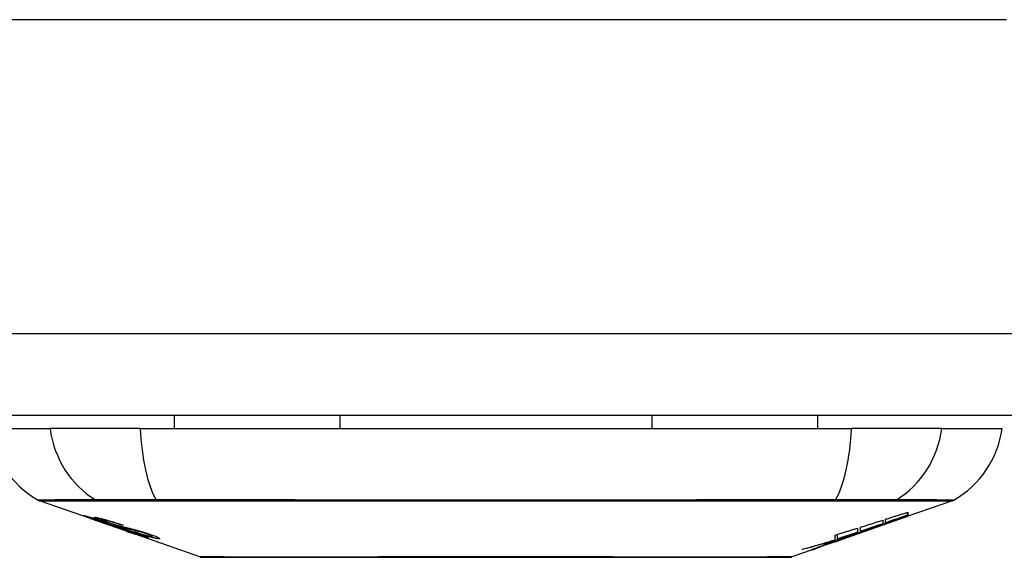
# Model space of a CAD drawing. Header units: inches. Extents: x 17 to 386, y 34 to 183.
# Tile 4 of 139: x 20.572 to 21.759, y 34.015 to 34.663. Entities that reach past the tile are written whole.
import ezdxf

# ---------------------------------------------------------------- set-up
doc = ezdxf.new("R2010")
doc.units = ezdxf.units.IN
doc.header["$MEASUREMENT"] = 0
doc.layers.add('Visible Edges(ANSI)', color=7, linetype='Continuous', lineweight=25)
doc.layers.add('Visible Tangent Edges(ANSI)', color=7, linetype='Continuous', lineweight=25)

msp = doc.modelspace()

# ---------------------------------------------------------------- linework, layer by layer
at = {"layer": 'Visible Edges(ANSI)'}
for p, q in [((88.6, 34.1858), (16.995, 34.1858)), ((20.7582, 34.1858), (20.7582, 34.17)), ((20.9579, 34.1858), (20.9579, 34.17)), ((21.3341, 34.1858), (21.3341, 34.17)), ((21.5338, 34.1858), (21.5338, 34.17)), ((20.5358, 34.17), (20.6085, 34.17)), ((20.7173, 34.17), (20.6085, 34.17)), ((20.7173, 34.17), (21.5747, 34.17)), ((21.6835, 34.17), (21.5747, 34.17)), ((21.6835, 34.17), (21.7563, 34.17)), ((20.6575, 34.0615), (20.5957, 34.0831)), ((21.6964, 34.0831), (21.6425, 34.0643)), ((21.6425, 34.0644), (21.6415, 34.064)), ((21.6415, 34.0639), (21.6415, 34.0641)), ((21.642, 34.0655), (21.642, 34.0692)), ((21.6425, 34.0693), (21.6425, 34.0649)), ((21.6425, 34.0645), (21.6425, 34.0643)), ((20.6575, 34.0615), (20.6653, 34.0588)), ((20.6579, 34.0621), (20.6579, 34.0629)), ((20.6653, 34.0588), (20.6657, 34.0586)), ((20.7008, 34.0463), (20.6657, 34.0586)), ((20.6711, 34.06), (20.6711, 34.0614)), ((20.6785, 34.0558), (20.6785, 34.0562)), ((20.6951, 34.0536), (20.6951, 34.0542)), ((21.5751, 34.0407), (21.6415, 34.0639)), ((21.6123, 34.0596), (21.6123, 34.0554)), ((21.6158, 34.0565), (21.6158, 34.0607)), ((21.6208, 34.0571), (21.6208, 34.0578)), ((20.7012, 34.0462), (20.711, 34.0428)), ((20.7892, 34.0154), (20.711, 34.0428)), ((20.7183, 34.0415), (20.7183, 34.0423)), ((20.7319, 34.0403), (20.7319, 34.0416)), ((21.5751, 34.0407), (21.5338, 34.0262)), ((21.555, 34.0361), (21.555, 34.0418)), ((21.5578, 34.0369), (21.5578, 34.0427)), ((21.5823, 34.0447), (21.5739, 34.0417)), ((21.5739, 34.0417), (21.5739, 34.042)), ((21.5765, 34.0413), (21.5765, 34.0417)), ((21.5786, 34.0425), (21.5786, 34.0432)), ((21.5818, 34.05), (21.5818, 34.045)), ((21.5855, 34.0463), (21.5855, 34.0512)), ((21.6006, 34.0499), (21.6006, 34.0504)), ((21.547, 34.0313), (21.547, 34.0316)), ((21.547, 34.0309), (21.547, 34.0313)), ((21.5538, 34.0349), (21.5538, 34.0357)), ((21.5545, 34.0339), (21.5545, 34.0341)), ((21.5545, 34.0339), (21.5545, 34.0336)), ((21.5665, 34.0378), (21.5665, 34.0381)), ((21.5735, 34.0402), (21.5735, 34.0403)), ((21.5273, 34.0239), (21.5028, 34.0154)), ((21.5273, 34.0239), (21.5273, 34.024)), ((21.537, 34.0274), (21.5295, 34.0248)), ((21.5295, 34.0248), (21.5295, 34.0253)), ((21.5351, 34.0268), (21.5351, 34.0274))]:
    msp.add_line(p, q, dxfattribs=at)
at = {"layer": 'Visible Edges(ANSI)', "flags": 128}
for points in [[(20.6678, 34.0582), (20.6666, 34.0586), (20.6655, 34.059), (20.6643, 34.0594), (20.6632, 34.0598), (20.6621, 34.0602), (20.661, 34.0606), (20.66, 34.0609), (20.659, 34.0613), (20.658, 34.0617), (20.657, 34.062), (20.656, 34.0624), (20.655, 34.0627), (20.6541, 34.0631), (20.6532, 34.0634), (20.6524, 34.0637), (20.6516, 34.064), (20.651, 34.0643), (20.6505, 34.0645), (20.65, 34.0647), (20.6495, 34.0649), (20.6492, 34.0651), (20.649, 34.0652), (20.6491, 34.0652), (20.6494, 34.0652)], [(20.6494, 34.0652), (20.6502, 34.065), (20.6512, 34.0648), (20.6524, 34.0645), (20.6536, 34.0642), (20.6547, 34.0638), (20.6558, 34.0635), (20.657, 34.0632), (20.6583, 34.0628), (20.6596, 34.0624), (20.6611, 34.0619), (20.6626, 34.0614), (20.6641, 34.0609), (20.6655, 34.0605), (20.6669, 34.06), (20.6682, 34.0596), (20.6694, 34.0592), (20.6706, 34.0588), (20.6717, 34.0585), (20.6729, 34.0581), (20.6741, 34.0577), (20.6753, 34.0572), (20.6766, 34.0568), (20.6778, 34.0564), (20.679, 34.056)], [(21.5973, 34.0492), (21.599, 34.0498), (21.6008, 34.0505), (21.6025, 34.0511), (21.6043, 34.0518), (21.606, 34.0524), (21.6078, 34.0531), (21.6096, 34.0537), (21.6114, 34.0544), (21.6133, 34.055), (21.6151, 34.0557), (21.6169, 34.0564), (21.6188, 34.057), (21.6206, 34.0577), (21.6225, 34.0584), (21.6244, 34.0591), (21.6263, 34.0598), (21.6282, 34.0605), (21.6302, 34.0612), (21.6321, 34.0619), (21.6341, 34.0626), (21.636, 34.0633), (21.638, 34.064), (21.64, 34.0648), (21.642, 34.0655)], [(21.6158, 34.0607), (21.6169, 34.0611), (21.618, 34.0614), (21.6191, 34.0618), (21.6202, 34.0622), (21.6213, 34.0625), (21.6225, 34.0629), (21.6236, 34.0632), (21.6247, 34.0636), (21.6258, 34.0639), (21.6269, 34.0643), (21.628, 34.0646), (21.6292, 34.065), (21.6303, 34.0654), (21.6314, 34.0657), (21.6325, 34.0661), (21.6336, 34.0664), (21.6347, 34.0668), (21.6358, 34.0672), (21.637, 34.0675), (21.6381, 34.0679), (21.6392, 34.0682), (21.6403, 34.0686), (21.6414, 34.069), (21.6425, 34.0693)], [(21.642, 34.0655), (21.6409, 34.0651), (21.6398, 34.0648), (21.6387, 34.0644), (21.6376, 34.064), (21.6366, 34.0636), (21.6355, 34.0633), (21.6344, 34.0629), (21.6333, 34.0625), (21.6322, 34.0621), (21.6311, 34.0618), (21.63, 34.0614), (21.6289, 34.061), (21.6278, 34.0606), (21.6267, 34.0603), (21.6256, 34.0599), (21.6245, 34.0595), (21.6234, 34.0592), (21.6223, 34.0588), (21.6212, 34.0584), (21.6201, 34.058), (21.6191, 34.0577), (21.618, 34.0573), (21.6169, 34.0569), (21.6158, 34.0565)], [(21.6425, 34.0649), (21.6417, 34.0646), (21.6408, 34.0643), (21.6399, 34.064), (21.639, 34.0636), (21.6382, 34.0633), (21.6373, 34.063), (21.6364, 34.0627), (21.6355, 34.0624), (21.6346, 34.062), (21.6337, 34.0617), (21.6328, 34.0614), (21.6318, 34.061), (21.6309, 34.0607), (21.63, 34.0604), (21.6291, 34.0601), (21.6282, 34.0597), (21.6272, 34.0594), (21.6263, 34.0591), (21.6254, 34.0587), (21.6245, 34.0584), (21.6235, 34.0581), (21.6226, 34.0577), (21.6217, 34.0574), (21.6208, 34.0571)], [(21.6208, 34.0571), (21.6217, 34.0574), (21.6226, 34.0577), (21.6235, 34.058), (21.6244, 34.0583), (21.6253, 34.0586), (21.6262, 34.0589), (21.6271, 34.0592), (21.628, 34.0595), (21.6289, 34.0598), (21.6298, 34.0601), (21.6307, 34.0604), (21.6317, 34.0608), (21.6326, 34.0611), (21.6335, 34.0614), (21.6344, 34.0617), (21.6353, 34.062), (21.6362, 34.0623), (21.6371, 34.0626), (21.638, 34.0629), (21.6389, 34.0632), (21.6398, 34.0635), (21.6407, 34.0638), (21.6416, 34.0642), (21.6425, 34.0645)], [(20.6582, 34.0621), (20.6581, 34.0622), (20.658, 34.0622), (20.6579, 34.0621), (20.6579, 34.0621), (20.6579, 34.0621), (20.658, 34.062), (20.6582, 34.0619), (20.6584, 34.0618), (20.6587, 34.0617), (20.6591, 34.0615), (20.6595, 34.0614), (20.6601, 34.0612), (20.6607, 34.0609), (20.6614, 34.0607), (20.6621, 34.0604), (20.6629, 34.0601), (20.6636, 34.0599), (20.6642, 34.0596), (20.6648, 34.0594), (20.6655, 34.0592), (20.6662, 34.0589), (20.6669, 34.0587), (20.6676, 34.0584), (20.6683, 34.0582)], [(20.6785, 34.0558), (20.6772, 34.0562), (20.6759, 34.0567), (20.6746, 34.0571), (20.6733, 34.0576), (20.6721, 34.058), (20.6708, 34.0584), (20.6696, 34.0588), (20.6684, 34.0592), (20.6673, 34.0595), (20.6663, 34.0599), (20.6652, 34.0602), (20.6642, 34.0605), (20.6634, 34.0607), (20.6626, 34.061), (20.6619, 34.0612), (20.6612, 34.0614), (20.6607, 34.0615), (20.6602, 34.0617), (20.6597, 34.0618), (20.6593, 34.0619), (20.659, 34.062), (20.6587, 34.062), (20.6584, 34.0621), (20.6582, 34.0621)], [(20.6776, 34.0568), (20.6749, 34.0577), (20.6723, 34.0587), (20.6701, 34.0595), (20.6684, 34.0601), (20.6672, 34.0606), (20.6662, 34.061), (20.6653, 34.0614), (20.6645, 34.0617), (20.6638, 34.062), (20.6633, 34.0622), (20.6629, 34.0624), (20.6626, 34.0626), (20.6624, 34.0627), (20.6623, 34.0628), (20.6622, 34.0629), (20.6622, 34.063), (20.6622, 34.063), (20.6623, 34.0631), (20.6624, 34.0631), (20.6626, 34.0631), (20.6628, 34.0631), (20.6631, 34.0631), (20.6634, 34.063), (20.6637, 34.063)], [(20.6637, 34.063), (20.6645, 34.0628), (20.6655, 34.0627), (20.6666, 34.0624), (20.6678, 34.0622), (20.6691, 34.0619), (20.6705, 34.0615), (20.6718, 34.0612), (20.6733, 34.0608), (20.6748, 34.0604), (20.6765, 34.0599), (20.6783, 34.0594), (20.6801, 34.0589), (20.6818, 34.0584), (20.6834, 34.0579), (20.685, 34.0575), (20.6864, 34.057), (20.6877, 34.0566), (20.689, 34.0562), (20.6904, 34.0558), (20.6917, 34.0553), (20.693, 34.0549), (20.6943, 34.0545), (20.6956, 34.0541), (20.6969, 34.0536)], [(20.6877, 34.0515), (20.6869, 34.0517), (20.6861, 34.052), (20.6853, 34.0522), (20.6844, 34.0525), (20.6835, 34.0528), (20.6825, 34.0531), (20.6815, 34.0535), (20.6805, 34.0538), (20.6795, 34.0541), (20.6785, 34.0545), (20.6776, 34.0548), (20.6768, 34.0551), (20.676, 34.0553), (20.6752, 34.0556), (20.6745, 34.0559), (20.6737, 34.0561), (20.673, 34.0564), (20.6723, 34.0566), (20.6715, 34.0569), (20.6708, 34.0571), (20.67, 34.0574), (20.6693, 34.0577), (20.6685, 34.0579), (20.6678, 34.0582)], [(20.6683, 34.0582), (20.669, 34.0579), (20.6697, 34.0577), (20.6704, 34.0575), (20.6711, 34.0572), (20.6718, 34.057), (20.6724, 34.0567), (20.6731, 34.0565), (20.6737, 34.0563), (20.6743, 34.0561), (20.6749, 34.0559), (20.6754, 34.0558), (20.6758, 34.0556), (20.6762, 34.0555), (20.6766, 34.0553), (20.677, 34.0552), (20.6774, 34.0551), (20.6778, 34.055), (20.6781, 34.0549), (20.6785, 34.0548), (20.6788, 34.0547), (20.6791, 34.0546), (20.6794, 34.0545), (20.6797, 34.0544), (20.68, 34.0543)], [(20.6723, 34.06), (20.6719, 34.0601), (20.6715, 34.0601), (20.6713, 34.0601), (20.6711, 34.0601), (20.6711, 34.06), (20.6712, 34.0599), (20.6714, 34.0598), (20.6715, 34.0597), (20.6718, 34.0595), (20.6721, 34.0594), (20.6725, 34.0592), (20.673, 34.059), (20.6736, 34.0588), (20.6741, 34.0585), (20.6747, 34.0583), (20.6752, 34.0581), (20.6757, 34.0579), (20.6762, 34.0577), (20.6767, 34.0576), (20.6772, 34.0574), (20.6778, 34.0572), (20.6783, 34.057), (20.6789, 34.0568), (20.6795, 34.0566)], [(20.6951, 34.0536), (20.6944, 34.0538), (20.6937, 34.0541), (20.6929, 34.0543), (20.6922, 34.0546), (20.6915, 34.0548), (20.6907, 34.055), (20.69, 34.0553), (20.6893, 34.0555), (20.6885, 34.0557), (20.6878, 34.056), (20.6871, 34.0562), (20.6864, 34.0564), (20.6856, 34.0566), (20.6849, 34.0568), (20.6839, 34.0571), (20.6828, 34.0575), (20.6815, 34.0578), (20.6802, 34.0582), (20.6787, 34.0586), (20.6772, 34.059), (20.6757, 34.0594), (20.6743, 34.0597), (20.6732, 34.0599), (20.6723, 34.06)], [(20.6987, 34.0501), (20.6979, 34.0503), (20.6969, 34.0506), (20.696, 34.0508), (20.695, 34.0511), (20.6939, 34.0514), (20.6929, 34.0518), (20.6917, 34.0521), (20.6906, 34.0525), (20.6896, 34.0528), (20.6885, 34.0531), (20.6876, 34.0534), (20.6867, 34.0537), (20.6859, 34.054), (20.6851, 34.0542), (20.6843, 34.0545), (20.6836, 34.0547), (20.6828, 34.055), (20.6821, 34.0552), (20.6813, 34.0555), (20.6806, 34.0558), (20.6799, 34.056), (20.6791, 34.0563), (20.6784, 34.0565), (20.6776, 34.0568)], [(20.679, 34.056), (20.679, 34.056), (20.6789, 34.056), (20.6789, 34.056), (20.6789, 34.056), (20.6789, 34.056), (20.6789, 34.056), (20.6788, 34.0559), (20.6788, 34.0559), (20.6788, 34.0559), (20.6788, 34.0559), (20.6788, 34.0559), (20.6787, 34.0559), (20.6787, 34.0559), (20.6787, 34.0559), (20.6787, 34.0559), (20.6786, 34.0559), (20.6786, 34.0559), (20.6786, 34.0559), (20.6786, 34.0559), (20.6786, 34.0558), (20.6785, 34.0558), (20.6785, 34.0558), (20.6785, 34.0558), (20.6785, 34.0558)], [(20.6795, 34.0566), (20.6802, 34.0563), (20.6809, 34.0561), (20.6816, 34.0558), (20.6824, 34.0556), (20.6831, 34.0554), (20.6838, 34.0551), (20.6846, 34.0549), (20.6852, 34.0547), (20.6858, 34.0545), (20.6864, 34.0543), (20.6869, 34.0541), (20.6874, 34.054), (20.6878, 34.0539), (20.6883, 34.0537), (20.6887, 34.0536), (20.6891, 34.0535), (20.6895, 34.0534), (20.6899, 34.0533), (20.6903, 34.0532), (20.6907, 34.0531), (20.691, 34.053), (20.6914, 34.0529), (20.6917, 34.0528), (20.692, 34.0527)], [(20.68, 34.0543), (20.6803, 34.0542), (20.6807, 34.0541), (20.6811, 34.054), (20.6815, 34.0538), (20.682, 34.0537), (20.6824, 34.0536), (20.6829, 34.0534), (20.6834, 34.0533), (20.6839, 34.0532), (20.6844, 34.053), (20.6849, 34.0529), (20.6855, 34.0528), (20.686, 34.0526), (20.6865, 34.0525), (20.6871, 34.0523), (20.6876, 34.0522), (20.6881, 34.052), (20.6886, 34.0519), (20.6892, 34.0518), (20.6898, 34.0516), (20.6904, 34.0514), (20.691, 34.0513), (20.6916, 34.0511), (20.6922, 34.0509)], [(20.692, 34.0527), (20.6925, 34.0526), (20.693, 34.0524), (20.6935, 34.0523), (20.6941, 34.0522), (20.6946, 34.0521), (20.6952, 34.0519), (20.6959, 34.0518), (20.6965, 34.0516), (20.6972, 34.0515), (20.6979, 34.0513), (20.6986, 34.0511), (20.6993, 34.051), (20.7, 34.0508), (20.7007, 34.0507), (20.7014, 34.0505), (20.7021, 34.0504), (20.7028, 34.0502), (20.7035, 34.05), (20.7042, 34.0499), (20.7049, 34.0497), (20.7056, 34.0495), (20.7064, 34.0494), (20.7071, 34.0492), (20.7078, 34.049)], [(20.6969, 34.0536), (20.6968, 34.0536), (20.6968, 34.0536), (20.6967, 34.0536), (20.6966, 34.0536), (20.6965, 34.0536), (20.6965, 34.0536), (20.6964, 34.0536), (20.6963, 34.0536), (20.6962, 34.0536), (20.6962, 34.0536), (20.6961, 34.0536), (20.696, 34.0536), (20.6959, 34.0536), (20.6959, 34.0536), (20.6958, 34.0536), (20.6957, 34.0536), (20.6956, 34.0536), (20.6956, 34.0536), (20.6955, 34.0536), (20.6954, 34.0536), (20.6953, 34.0536), (20.6953, 34.0536), (20.6952, 34.0536), (20.6951, 34.0536)], [(21.5855, 34.0512), (21.5866, 34.0515), (21.5878, 34.0519), (21.5889, 34.0522), (21.59, 34.0526), (21.5911, 34.0529), (21.5922, 34.0533), (21.5933, 34.0536), (21.5944, 34.054), (21.5956, 34.0543), (21.5967, 34.0547), (21.5978, 34.055), (21.5989, 34.0554), (21.6, 34.0557), (21.6011, 34.0561), (21.6023, 34.0564), (21.6034, 34.0568), (21.6045, 34.0571), (21.6056, 34.0575), (21.6067, 34.0579), (21.6078, 34.0582), (21.6089, 34.0586), (21.61, 34.0589), (21.6112, 34.0593), (21.6123, 34.0596)], [(21.6123, 34.0554), (21.6112, 34.055), (21.61, 34.0546), (21.6089, 34.0542), (21.6078, 34.0538), (21.6067, 34.0535), (21.6056, 34.0531), (21.6045, 34.0527), (21.6034, 34.0523), (21.6023, 34.0519), (21.6011, 34.0516), (21.6, 34.0512), (21.5989, 34.0508), (21.5978, 34.0504), (21.5967, 34.0501), (21.5956, 34.0497), (21.5944, 34.0493), (21.5933, 34.0489), (21.5922, 34.0485), (21.5911, 34.0482), (21.59, 34.0478), (21.5889, 34.0474), (21.5877, 34.047), (21.5866, 34.0467), (21.5855, 34.0463)], [(21.6415, 34.0639), (21.6398, 34.0633), (21.6381, 34.0628), (21.6365, 34.0622), (21.6348, 34.0616), (21.6331, 34.061), (21.6314, 34.0604), (21.6297, 34.0598), (21.628, 34.0592), (21.6263, 34.0586), (21.6246, 34.058), (21.6229, 34.0575), (21.6212, 34.0569), (21.6194, 34.0563), (21.6177, 34.0557), (21.616, 34.0551), (21.6143, 34.0545), (21.6126, 34.0539), (21.6109, 34.0533), (21.6092, 34.0528), (21.6075, 34.0522), (21.6058, 34.0516), (21.6041, 34.051), (21.6023, 34.0504), (21.6006, 34.0499)], [(20.7021, 34.0474), (20.7014, 34.0476), (20.7008, 34.0478), (20.7001, 34.048), (20.6994, 34.0482), (20.6987, 34.0484), (20.6981, 34.0486), (20.6975, 34.0487), (20.6969, 34.0489), (20.6964, 34.049), (20.6959, 34.0491), (20.6954, 34.0493), (20.695, 34.0494), (20.6945, 34.0495), (20.694, 34.0496), (20.6936, 34.0498), (20.693, 34.0499), (20.6925, 34.0501), (20.6919, 34.0502), (20.6913, 34.0504), (20.6906, 34.0506), (20.6899, 34.0508), (20.6891, 34.051), (20.6884, 34.0512), (20.6877, 34.0515)], [(20.6922, 34.0509), (20.6929, 34.0507), (20.6936, 34.0505), (20.6944, 34.0503), (20.6953, 34.05), (20.6961, 34.0497), (20.697, 34.0495), (20.698, 34.0492), (20.6989, 34.0489), (20.6998, 34.0486), (20.7007, 34.0483), (20.7014, 34.0481), (20.7022, 34.0478), (20.7028, 34.0476), (20.7034, 34.0474), (20.7041, 34.0472), (20.7047, 34.047), (20.7053, 34.0468), (20.706, 34.0466), (20.7066, 34.0464), (20.7072, 34.0462), (20.7079, 34.046), (20.7085, 34.0457), (20.7091, 34.0455), (20.7098, 34.0453)], [(20.7172, 34.0457), (20.7165, 34.0459), (20.7157, 34.0461), (20.7149, 34.0463), (20.7141, 34.0465), (20.7132, 34.0467), (20.7124, 34.0469), (20.7116, 34.047), (20.7109, 34.0472), (20.7102, 34.0474), (20.7095, 34.0475), (20.7089, 34.0476), (20.7083, 34.0478), (20.7076, 34.0479), (20.707, 34.0481), (20.7063, 34.0482), (20.7057, 34.0484), (20.7049, 34.0485), (20.7041, 34.0487), (20.7033, 34.0489), (20.7024, 34.0491), (20.7015, 34.0494), (20.7006, 34.0496), (20.6996, 34.0498), (20.6987, 34.0501)], [(20.7266, 34.0384), (20.7264, 34.0384), (20.7261, 34.0385), (20.7257, 34.0385), (20.7253, 34.0386), (20.7249, 34.0387), (20.7244, 34.0389), (20.7238, 34.039), (20.7232, 34.0392), (20.7225, 34.0394), (20.7217, 34.0396), (20.7207, 34.0399), (20.7195, 34.0403), (20.7181, 34.0408), (20.7165, 34.0413), (20.7147, 34.0419), (20.713, 34.0425), (20.7113, 34.043), (20.7098, 34.0436), (20.7082, 34.0441), (20.7067, 34.0446), (20.7052, 34.0451), (20.7036, 34.0457), (20.702, 34.0462), (20.7005, 34.0468)], [(20.7005, 34.0468), (20.7005, 34.0468), (20.7005, 34.0468), (20.7005, 34.0468), (20.7006, 34.0468), (20.7006, 34.0468), (20.7006, 34.0468), (20.7006, 34.0468), (20.7007, 34.0468), (20.7007, 34.0468), (20.7007, 34.0468), (20.7007, 34.0468), (20.7008, 34.0468), (20.7008, 34.0468), (20.7008, 34.0468), (20.7008, 34.0468), (20.7009, 34.0468), (20.7009, 34.0468), (20.7009, 34.0468), (20.7009, 34.0468), (20.701, 34.0468), (20.701, 34.0468), (20.701, 34.0468), (20.701, 34.0468), (20.7011, 34.0468)], [(20.7008, 34.0463), (20.7008, 34.0463), (20.7009, 34.0463), (20.7009, 34.0463), (20.7009, 34.0463), (20.7009, 34.0463), (20.7009, 34.0463), (20.7009, 34.0463), (20.701, 34.0463), (20.701, 34.0463), (20.701, 34.0463), (20.701, 34.0463), (20.701, 34.0463), (20.701, 34.0462), (20.7011, 34.0462), (20.7011, 34.0462), (20.7011, 34.0462), (20.7011, 34.0462), (20.7011, 34.0462), (20.7012, 34.0462), (20.7012, 34.0462), (20.7012, 34.0462), (20.7012, 34.0462), (20.7012, 34.0462), (20.7012, 34.0462)], [(20.7011, 34.0468), (20.7027, 34.0462), (20.7043, 34.0456), (20.7059, 34.0451), (20.7075, 34.0445), (20.7091, 34.044), (20.7105, 34.0435), (20.7118, 34.0431), (20.7128, 34.0428), (20.7135, 34.0426), (20.714, 34.0424), (20.7145, 34.0423), (20.7149, 34.0421), (20.7153, 34.042), (20.7157, 34.0419), (20.716, 34.0418), (20.7163, 34.0417), (20.7166, 34.0417), (20.7168, 34.0416), (20.7171, 34.0416), (20.7173, 34.0415), (20.7175, 34.0415), (20.7176, 34.0414), (20.7178, 34.0414), (20.7179, 34.0414)], [(20.7091, 34.0451), (20.7088, 34.0452), (20.7085, 34.0453), (20.7082, 34.0454), (20.7079, 34.0455), (20.7076, 34.0456), (20.7073, 34.0457), (20.707, 34.0458), (20.7066, 34.046), (20.7063, 34.0461), (20.706, 34.0462), (20.7057, 34.0463), (20.7054, 34.0464), (20.7051, 34.0465), (20.7048, 34.0466), (20.7045, 34.0467), (20.7042, 34.0467), (20.704, 34.0468), (20.7037, 34.0469), (20.7034, 34.047), (20.7031, 34.0471), (20.7029, 34.0472), (20.7026, 34.0473), (20.7024, 34.0473), (20.7021, 34.0474)], [(20.7078, 34.049), (20.7087, 34.0488), (20.7095, 34.0486), (20.7104, 34.0483), (20.7114, 34.0481), (20.7123, 34.0478), (20.7134, 34.0475), (20.7144, 34.0473), (20.7154, 34.047), (20.7163, 34.0467), (20.7172, 34.0464), (20.718, 34.0462), (20.7188, 34.046), (20.7194, 34.0458), (20.7201, 34.0456), (20.7207, 34.0454), (20.7214, 34.0452), (20.722, 34.045), (20.7226, 34.0448), (20.7233, 34.0446), (20.7239, 34.0444), (20.7245, 34.0441), (20.7252, 34.0439), (20.7258, 34.0437), (20.7264, 34.0435)], [(20.7179, 34.0414), (20.718, 34.0414), (20.718, 34.0414), (20.7181, 34.0414), (20.7182, 34.0414), (20.7182, 34.0414), (20.7183, 34.0414), (20.7183, 34.0414), (20.7183, 34.0415), (20.7183, 34.0415), (20.7182, 34.0415), (20.7182, 34.0416), (20.7181, 34.0416), (20.7181, 34.0417), (20.7179, 34.0417), (20.7178, 34.0418), (20.7177, 34.0419), (20.7175, 34.042), (20.7172, 34.0421), (20.7168, 34.0423), (20.7158, 34.0427), (20.7145, 34.0432), (20.7129, 34.0438), (20.7111, 34.0444), (20.7091, 34.0451)], [(20.739, 34.0373), (20.7385, 34.0373), (20.738, 34.0374), (20.7374, 34.0375), (20.7367, 34.0376), (20.736, 34.0377), (20.7353, 34.0379), (20.7344, 34.0381), (20.7335, 34.0383), (20.7325, 34.0385), (20.7314, 34.0388), (20.7301, 34.0392), (20.7286, 34.0396), (20.7269, 34.0401), (20.7251, 34.0406), (20.7233, 34.0412), (20.7216, 34.0417), (20.72, 34.0422), (20.7185, 34.0427), (20.717, 34.0432), (20.7155, 34.0437), (20.7141, 34.0442), (20.7126, 34.0447), (20.7111, 34.0452), (20.7097, 34.0457)], [(20.7097, 34.0457), (20.7098, 34.0457), (20.7099, 34.0457), (20.7099, 34.0457), (20.71, 34.0457), (20.7101, 34.0457), (20.7102, 34.0457), (20.7103, 34.0456), (20.7103, 34.0456), (20.7104, 34.0456), (20.7105, 34.0456), (20.7106, 34.0456), (20.7106, 34.0456), (20.7107, 34.0456), (20.7108, 34.0456), (20.7109, 34.0456), (20.711, 34.0456), (20.711, 34.0456), (20.7111, 34.0456), (20.7112, 34.0456), (20.7113, 34.0456), (20.7114, 34.0456), (20.7114, 34.0456), (20.7115, 34.0456), (20.7116, 34.0455)], [(20.7098, 34.0453), (20.7152, 34.0434), (20.7198, 34.0417), (20.7223, 34.0407), (20.7234, 34.0403), (20.7242, 34.04), (20.7248, 34.0397), (20.7253, 34.0395), (20.7257, 34.0393), (20.726, 34.0391), (20.7262, 34.039), (20.7264, 34.0389), (20.7266, 34.0388), (20.7267, 34.0388), (20.7268, 34.0387), (20.7269, 34.0386), (20.727, 34.0386), (20.727, 34.0385), (20.727, 34.0385), (20.727, 34.0384), (20.727, 34.0384), (20.7269, 34.0384), (20.7268, 34.0384), (20.7267, 34.0384), (20.7266, 34.0384)], [(20.7116, 34.0455), (20.7129, 34.0451), (20.7142, 34.0447), (20.7155, 34.0442), (20.7168, 34.0438), (20.7182, 34.0434), (20.7194, 34.043), (20.7207, 34.0426), (20.7219, 34.0422), (20.723, 34.0419), (20.724, 34.0416), (20.7248, 34.0414), (20.7255, 34.0412), (20.7261, 34.041), (20.7267, 34.0409), (20.7272, 34.0408), (20.7277, 34.0406), (20.7281, 34.0405), (20.7286, 34.0405), (20.729, 34.0404), (20.7293, 34.0403), (20.7296, 34.0403), (20.73, 34.0402), (20.7302, 34.0402), (20.7305, 34.0402)], [(20.7245, 34.0435), (20.7241, 34.0436), (20.7238, 34.0437), (20.7235, 34.0438), (20.7232, 34.0439), (20.7229, 34.044), (20.7226, 34.0441), (20.7223, 34.0442), (20.722, 34.0443), (20.7217, 34.0444), (20.7214, 34.0445), (20.721, 34.0446), (20.7207, 34.0447), (20.7204, 34.0448), (20.7201, 34.0449), (20.7198, 34.0449), (20.7195, 34.045), (20.7192, 34.0451), (20.7189, 34.0452), (20.7186, 34.0453), (20.7183, 34.0454), (20.7181, 34.0455), (20.7178, 34.0455), (20.7175, 34.0456), (20.7172, 34.0457)], [(20.7305, 34.0402), (20.7307, 34.0401), (20.7309, 34.0401), (20.7311, 34.0401), (20.7312, 34.0401), (20.7314, 34.0401), (20.7315, 34.0401), (20.7316, 34.0401), (20.7317, 34.0402), (20.7318, 34.0402), (20.7318, 34.0402), (20.7319, 34.0403), (20.7319, 34.0403), (20.7318, 34.0404), (20.7318, 34.0404), (20.7317, 34.0405), (20.7315, 34.0407), (20.7312, 34.0408), (20.7307, 34.0411), (20.73, 34.0414), (20.7292, 34.0417), (20.7282, 34.0421), (20.727, 34.0426), (20.7258, 34.043), (20.7245, 34.0435)], [(20.7264, 34.0435), (20.7292, 34.0426), (20.7319, 34.0416), (20.734, 34.0408), (20.7355, 34.0402), (20.7365, 34.0398), (20.7374, 34.0395), (20.7382, 34.0391), (20.7388, 34.0388), (20.7393, 34.0385), (20.7398, 34.0383), (20.7401, 34.0381), (20.7403, 34.0379), (20.7405, 34.0377), (20.7405, 34.0376), (20.7406, 34.0375), (20.7405, 34.0374), (20.7405, 34.0374), (20.7404, 34.0373), (20.7402, 34.0373), (20.7401, 34.0373), (20.7399, 34.0372), (20.7396, 34.0372), (20.7393, 34.0373), (20.739, 34.0373)], [(21.5786, 34.0425), (21.5771, 34.042), (21.5756, 34.0415), (21.5741, 34.041), (21.5726, 34.0405), (21.5711, 34.04), (21.5695, 34.0395), (21.568, 34.039), (21.5665, 34.0385), (21.565, 34.038), (21.5634, 34.0375), (21.5619, 34.037), (21.5604, 34.0365), (21.5588, 34.0361), (21.5573, 34.0356), (21.5558, 34.0351), (21.5542, 34.0346), (21.5527, 34.0341), (21.5512, 34.0336), (21.5496, 34.0332), (21.5481, 34.0327), (21.5465, 34.0322), (21.545, 34.0317), (21.5435, 34.0313), (21.5419, 34.0308)], [(21.555, 34.0418), (21.5561, 34.0422), (21.5573, 34.0425), (21.5584, 34.0429), (21.5595, 34.0432), (21.5606, 34.0435), (21.5617, 34.0439), (21.5628, 34.0442), (21.5639, 34.0445), (21.5651, 34.0449), (21.5662, 34.0452), (21.5673, 34.0456), (21.5684, 34.0459), (21.5695, 34.0463), (21.5706, 34.0466), (21.5718, 34.0469), (21.5729, 34.0473), (21.574, 34.0476), (21.5751, 34.048), (21.5762, 34.0483), (21.5773, 34.0487), (21.5784, 34.049), (21.5795, 34.0493), (21.5807, 34.0497), (21.5818, 34.05)], [(21.5818, 34.045), (21.5808, 34.0447), (21.5798, 34.0443), (21.5788, 34.044), (21.5778, 34.0437), (21.5768, 34.0433), (21.5758, 34.043), (21.5748, 34.0427), (21.5738, 34.0423), (21.5728, 34.042), (21.5718, 34.0416), (21.5708, 34.0413), (21.5698, 34.041), (21.5688, 34.0406), (21.5678, 34.0403), (21.5668, 34.04), (21.5658, 34.0396), (21.5648, 34.0393), (21.5638, 34.039), (21.5628, 34.0386), (21.5618, 34.0383), (21.5608, 34.038), (21.5598, 34.0376), (21.5588, 34.0373), (21.5578, 34.0369)], [(21.5578, 34.0369), (21.5588, 34.0373), (21.5598, 34.0376), (21.5608, 34.0379), (21.5619, 34.0382), (21.5629, 34.0385), (21.5639, 34.0388), (21.5649, 34.0392), (21.566, 34.0395), (21.567, 34.0398), (21.568, 34.0401), (21.569, 34.0404), (21.57, 34.0408), (21.5711, 34.0411), (21.5721, 34.0414), (21.5731, 34.0417), (21.5741, 34.0421), (21.5751, 34.0424), (21.5762, 34.0427), (21.5772, 34.043), (21.5782, 34.0434), (21.5792, 34.0437), (21.5802, 34.044), (21.5813, 34.0443), (21.5823, 34.0447)], [(21.5668, 34.0382), (21.5675, 34.0384), (21.5681, 34.0386), (21.5687, 34.0388), (21.5693, 34.039), (21.5698, 34.0392), (21.5703, 34.0393), (21.5708, 34.0395), (21.5713, 34.0396), (21.5717, 34.0398), (21.5721, 34.0399), (21.5724, 34.04), (21.5727, 34.0401), (21.573, 34.0401), (21.5732, 34.0402), (21.5734, 34.0403), (21.5736, 34.0403), (21.5737, 34.0403), (21.5738, 34.0404), (21.5739, 34.0404), (21.5739, 34.0404), (21.5738, 34.0403), (21.5738, 34.0403), (21.5737, 34.0403), (21.5735, 34.0402)], [(21.569, 34.039), (21.5694, 34.0391), (21.5698, 34.0393), (21.5702, 34.0394), (21.5706, 34.0396), (21.571, 34.0397), (21.5714, 34.0399), (21.5719, 34.04), (21.5723, 34.0402), (21.5727, 34.0403), (21.5731, 34.0405), (21.5735, 34.0406), (21.5739, 34.0407), (21.5743, 34.0409), (21.5747, 34.041), (21.5751, 34.0412), (21.5755, 34.0413), (21.5759, 34.0415), (21.5763, 34.0416), (21.5767, 34.0418), (21.5771, 34.0419), (21.5775, 34.042), (21.5779, 34.0422), (21.5783, 34.0423), (21.5786, 34.0425)], [(21.5758, 34.041), (21.576, 34.0411), (21.5762, 34.0411), (21.5763, 34.0412), (21.5764, 34.0412), (21.5765, 34.0413), (21.5765, 34.0413), (21.5764, 34.0413), (21.5763, 34.0413), (21.5762, 34.0412), (21.576, 34.0412), (21.5758, 34.0411), (21.5755, 34.041), (21.5752, 34.0409), (21.5748, 34.0408), (21.5744, 34.0407), (21.574, 34.0406), (21.5735, 34.0404), (21.5729, 34.0402), (21.5724, 34.0401), (21.5718, 34.0399), (21.5711, 34.0397), (21.5705, 34.0395), (21.5698, 34.0392), (21.569, 34.039)], [(21.5739, 34.0417), (21.5749, 34.042), (21.5758, 34.0423), (21.5768, 34.0427), (21.5778, 34.043), (21.5788, 34.0433), (21.5797, 34.0436), (21.5807, 34.0439), (21.5817, 34.0442), (21.5827, 34.0445), (21.5836, 34.0448), (21.5846, 34.0451), (21.5856, 34.0454), (21.5866, 34.0458), (21.5875, 34.0461), (21.5885, 34.0464), (21.5895, 34.0467), (21.5905, 34.047), (21.5914, 34.0473), (21.5924, 34.0476), (21.5934, 34.0479), (21.5944, 34.0483), (21.5953, 34.0486), (21.5963, 34.0489), (21.5973, 34.0492)], [(21.6006, 34.0499), (21.5996, 34.0495), (21.5986, 34.0491), (21.5976, 34.0488), (21.5966, 34.0484), (21.5955, 34.048), (21.5945, 34.0477), (21.5935, 34.0473), (21.5924, 34.0469), (21.5914, 34.0465), (21.5903, 34.0462), (21.5893, 34.0458), (21.5883, 34.0454), (21.5872, 34.0451), (21.5862, 34.0447), (21.5851, 34.0443), (21.5841, 34.0439), (21.5831, 34.0436), (21.582, 34.0432), (21.581, 34.0428), (21.5799, 34.0425), (21.5789, 34.0421), (21.5778, 34.0417), (21.5768, 34.0413), (21.5758, 34.041)], [(21.5153, 34.0245), (21.5169, 34.025), (21.5186, 34.0254), (21.5203, 34.0259), (21.5219, 34.0263), (21.5236, 34.0268), (21.5252, 34.0273), (21.5269, 34.0278), (21.5286, 34.0282), (21.5302, 34.0287), (21.5319, 34.0292), (21.5336, 34.0297), (21.5352, 34.0302), (21.5369, 34.0306), (21.5385, 34.0311), (21.5402, 34.0316), (21.5418, 34.0321), (21.5435, 34.0326), (21.5451, 34.0331), (21.5468, 34.0336), (21.5484, 34.0341), (21.5501, 34.0346), (21.5517, 34.0351), (21.5534, 34.0356), (21.555, 34.0361)], [(21.5538, 34.0349), (21.5522, 34.0344), (21.5506, 34.034), (21.549, 34.0335), (21.5474, 34.033), (21.5458, 34.0326), (21.5442, 34.0321), (21.5426, 34.0317), (21.541, 34.0312), (21.5394, 34.0308), (21.5378, 34.0303), (21.5362, 34.0299), (21.5346, 34.0294), (21.533, 34.029), (21.5314, 34.0286), (21.5298, 34.0282), (21.5282, 34.0277), (21.5266, 34.0273), (21.5249, 34.0269), (21.5233, 34.0265), (21.5217, 34.0261), (21.5201, 34.0257), (21.5185, 34.0253), (21.5169, 34.0249), (21.5153, 34.0245)], [(21.5278, 34.0246), (21.528, 34.0246), (21.5282, 34.0248), (21.5285, 34.0249), (21.5289, 34.0251), (21.5293, 34.0252), (21.5298, 34.0254), (21.5304, 34.0256), (21.531, 34.0259), (21.5316, 34.0261), (21.5323, 34.0264), (21.5331, 34.0267), (21.5338, 34.027), (21.5346, 34.0272), (21.5355, 34.0276), (21.5364, 34.0279), (21.5373, 34.0282), (21.5382, 34.0285), (21.5391, 34.0289), (21.5401, 34.0292), (21.5411, 34.0295), (21.542, 34.0299), (21.543, 34.0302), (21.544, 34.0306), (21.545, 34.0309)], [(21.547, 34.0313), (21.5466, 34.0311), (21.5461, 34.031), (21.5456, 34.0308), (21.5452, 34.0307), (21.5447, 34.0305), (21.5442, 34.0303), (21.5438, 34.0302), (21.5433, 34.03), (21.5429, 34.0299), (21.5424, 34.0297), (21.542, 34.0295), (21.5415, 34.0294), (21.5411, 34.0292), (21.5407, 34.0291), (21.5403, 34.0289), (21.5399, 34.0288), (21.5395, 34.0287), (21.5392, 34.0285), (21.5389, 34.0284), (21.5385, 34.0283), (21.5383, 34.0282), (21.538, 34.0281), (21.5377, 34.028), (21.5375, 34.0279)], [(21.5419, 34.0308), (21.5424, 34.031), (21.5429, 34.0312), (21.5434, 34.0313), (21.5439, 34.0315), (21.5444, 34.0317), (21.5449, 34.0318), (21.5454, 34.032), (21.5459, 34.0322), (21.5464, 34.0323), (21.5469, 34.0325), (21.5474, 34.0327), (21.5479, 34.0329), (21.5484, 34.033), (21.5488, 34.0332), (21.5493, 34.0334), (21.5498, 34.0335), (21.5503, 34.0337), (21.5508, 34.0339), (21.5513, 34.034), (21.5518, 34.0342), (21.5523, 34.0344), (21.5528, 34.0346), (21.5533, 34.0347), (21.5538, 34.0349)], [(21.545, 34.0309), (21.546, 34.0313), (21.547, 34.0316), (21.548, 34.032), (21.549, 34.0323), (21.55, 34.0326), (21.551, 34.033), (21.552, 34.0333), (21.553, 34.0336), (21.5539, 34.0339), (21.5549, 34.0343), (21.5558, 34.0346), (21.5568, 34.0349), (21.5577, 34.0352), (21.5586, 34.0355), (21.5595, 34.0358), (21.5604, 34.0361), (21.5613, 34.0364), (21.5621, 34.0367), (21.5629, 34.0369), (21.5638, 34.0372), (21.5646, 34.0375), (21.5653, 34.0377), (21.5661, 34.038), (21.5668, 34.0382)], [(21.566, 34.0375), (21.5653, 34.0373), (21.5645, 34.037), (21.5637, 34.0367), (21.5629, 34.0364), (21.5622, 34.0362), (21.5614, 34.0359), (21.5606, 34.0356), (21.5598, 34.0353), (21.559, 34.035), (21.5581, 34.0348), (21.5573, 34.0345), (21.5565, 34.0342), (21.5557, 34.0339), (21.5549, 34.0336), (21.5541, 34.0333), (21.5533, 34.0331), (21.5525, 34.0328), (21.5517, 34.0325), (21.5509, 34.0322), (21.5501, 34.0319), (21.5493, 34.0317), (21.5485, 34.0314), (21.5478, 34.0311), (21.547, 34.0309)], [(21.566, 34.0377), (21.5658, 34.0376), (21.5655, 34.0375), (21.5652, 34.0375), (21.5649, 34.0374), (21.5646, 34.0372), (21.5642, 34.0371), (21.5638, 34.037), (21.5634, 34.0369), (21.5629, 34.0367), (21.5625, 34.0366), (21.562, 34.0364), (21.5615, 34.0362), (21.561, 34.0361), (21.5605, 34.0359), (21.5599, 34.0357), (21.5593, 34.0355), (21.5588, 34.0353), (21.5582, 34.0351), (21.5576, 34.0349), (21.557, 34.0347), (21.5564, 34.0345), (21.5558, 34.0343), (21.5551, 34.0341), (21.5545, 34.0339)], [(21.5545, 34.0336), (21.5549, 34.0337), (21.5554, 34.0338), (21.5558, 34.034), (21.5562, 34.0341), (21.5567, 34.0343), (21.5571, 34.0345), (21.5576, 34.0346), (21.558, 34.0348), (21.5585, 34.0349), (21.559, 34.0351), (21.5594, 34.0353), (21.5599, 34.0354), (21.5603, 34.0356), (21.5607, 34.0357), (21.5612, 34.0359), (21.5616, 34.036), (21.562, 34.0362), (21.5624, 34.0363), (21.5628, 34.0365), (21.5632, 34.0366), (21.5635, 34.0367), (21.5639, 34.0368), (21.5642, 34.037), (21.5645, 34.0371)], [(21.5645, 34.0371), (21.5648, 34.0372), (21.565, 34.0372), (21.5652, 34.0373), (21.5654, 34.0374), (21.5656, 34.0374), (21.5657, 34.0375), (21.5659, 34.0376), (21.566, 34.0376), (21.5661, 34.0377), (21.5662, 34.0377), (21.5663, 34.0377), (21.5664, 34.0378), (21.5665, 34.0378), (21.5665, 34.0378), (21.5665, 34.0378), (21.5665, 34.0378), (21.5665, 34.0378), (21.5665, 34.0378), (21.5665, 34.0378), (21.5664, 34.0378), (21.5663, 34.0378), (21.5662, 34.0378), (21.5661, 34.0377), (21.566, 34.0377)], [(21.5735, 34.0402), (21.5735, 34.0402), (21.5734, 34.0401), (21.5733, 34.0401), (21.5731, 34.04), (21.573, 34.04), (21.5728, 34.0399), (21.5726, 34.0398), (21.5723, 34.0398), (21.5721, 34.0397), (21.5718, 34.0396), (21.5715, 34.0394), (21.5712, 34.0393), (21.5708, 34.0392), (21.5705, 34.0391), (21.5701, 34.0389), (21.5697, 34.0388), (21.5693, 34.0387), (21.5688, 34.0385), (21.5684, 34.0384), (21.568, 34.0382), (21.5675, 34.038), (21.567, 34.0379), (21.5665, 34.0377), (21.566, 34.0375)], [(21.5295, 34.0248), (21.5292, 34.0247), (21.529, 34.0246), (21.5288, 34.0245), (21.5285, 34.0245), (21.5283, 34.0244), (21.5281, 34.0244), (21.528, 34.0243), (21.5278, 34.0243), (21.5277, 34.0242), (21.5276, 34.0242), (21.5275, 34.0242), (21.5274, 34.0242), (21.5273, 34.0242), (21.5273, 34.0242), (21.5272, 34.0242), (21.5272, 34.0242), (21.5272, 34.0242), (21.5273, 34.0242), (21.5273, 34.0243), (21.5274, 34.0243), (21.5274, 34.0244), (21.5275, 34.0244), (21.5276, 34.0245), (21.5278, 34.0246)], [(21.5273, 34.024), (21.5275, 34.0241), (21.5278, 34.0242), (21.5281, 34.0242), (21.5284, 34.0243), (21.5286, 34.0244), (21.5289, 34.0245), (21.5292, 34.0246), (21.5294, 34.0247), (21.5297, 34.0248), (21.53, 34.0249), (21.5303, 34.025), (21.5305, 34.0251), (21.5308, 34.0252), (21.5311, 34.0253), (21.5313, 34.0254), (21.5316, 34.0255), (21.5319, 34.0256), (21.5322, 34.0257), (21.5324, 34.0258), (21.5327, 34.0259), (21.533, 34.0259), (21.5332, 34.026), (21.5335, 34.0261), (21.5338, 34.0262)], [(21.5375, 34.0279), (21.5372, 34.0277), (21.5368, 34.0276), (21.5365, 34.0275), (21.5362, 34.0274), (21.536, 34.0273), (21.5358, 34.0272), (21.5356, 34.0271), (21.5354, 34.027), (21.5353, 34.027), (21.5352, 34.0269), (21.5351, 34.0269), (21.5351, 34.0268), (21.5351, 34.0268), (21.5351, 34.0268), (21.5351, 34.0268), (21.5352, 34.0268), (21.5354, 34.0269), (21.5355, 34.0269), (21.5357, 34.027), (21.5359, 34.027), (21.5361, 34.0271), (21.5364, 34.0272), (21.5367, 34.0273), (21.537, 34.0274)], [(20.7908, 34.0151), (20.7912, 34.0151), (20.7925, 34.0151), (20.7947, 34.0151), (20.7976, 34.0151), (20.8014, 34.0151), (20.8061, 34.0151), (20.8116, 34.0151), (20.8179, 34.015), (20.8249, 34.015), (20.8328, 34.015), (20.8414, 34.015), (20.8506, 34.015), (20.8606, 34.015), (20.8713, 34.0149), (20.8827, 34.0149), (20.8946, 34.0149), (20.9072, 34.0149), (20.9204, 34.0149), (20.9341, 34.015), (20.9483, 34.015), (20.963, 34.015), (20.9781, 34.015), (20.9937, 34.015), (21.0097, 34.015), (21.0261, 34.0151), (21.0427, 34.0151), (21.0595, 34.0151), (21.0766, 34.0151), (21.0937, 34.0151), (21.111, 34.0151), (21.1284, 34.0151), (21.1459, 34.0151), (21.1634, 34.0151), (21.1808, 34.0151), (21.1982, 34.0151), (21.2154, 34.0151), (21.2323, 34.0151), (21.2491, 34.0151), (21.2657, 34.0151), (21.282, 34.015), (21.2981, 34.015), (21.3137, 34.015), (21.3289, 34.015), (21.3436, 34.015), (21.3579, 34.015), (21.3716, 34.0149), (21.3847, 34.0149), (21.3973, 34.0149), (21.4093, 34.0149), (21.4207, 34.0149), (21.4313, 34.015), (21.4413, 34.015), (21.4506, 34.015), (21.4592, 34.015), (21.4671, 34.015), (21.4742, 34.015), (21.4805, 34.0151), (21.4859, 34.0151), (21.4906, 34.0151), (21.4944, 34.0151), (21.4974, 34.0151), (21.4995, 34.0151), (21.5008, 34.0151), (21.5012, 34.0151)]]:
    msp.add_lwpolyline(points, dxfattribs=at)
at = {"layer": 'Visible Edges(ANSI)'}
for centre, radius, start, end in [((20.6528, 34.1864), 0.1181, 187.9413, 240.1831), ((21.6393, 34.1864), 0.1181, 299.8169, 352.0587), ((20.5989, 34.0924), 0.00984, 240.1831, 250.71), ((21.6931, 34.0924), 0.00984, 289.29, 299.8169), ((20.7908, 34.02), 0.00492, 250.71, 269.8269), ((21.5012, 34.02), 0.00492, 270.1731, 289.29)]:
    msp.add_arc(centre, radius, start, end, dxfattribs=at)
at = {"layer": 'Visible Tangent Edges(ANSI)'}
for p, q in [((21.7615, 34.6628), (20.5305, 34.6628)), ((16.995, 34.2848), (88.6, 34.2848)), ((20.6653, 34.0831), (20.6655, 34.0831)), ((20.7372, 34.0831), (20.7377, 34.0831)), ((21.5544, 34.0831), (21.5548, 34.0831)), ((21.6266, 34.0831), (21.6267, 34.0831)), ((20.6582, 34.0621), (20.6582, 34.0628)), ((20.6678, 34.0582), (20.6678, 34.0584)), ((20.6723, 34.06), (20.6723, 34.0611)), ((20.6776, 34.0568), (20.6776, 34.0572)), ((20.6877, 34.0515), (20.6877, 34.0522)), ((20.6987, 34.0501), (20.6987, 34.0511)), ((20.7021, 34.0474), (20.7021, 34.0479)), ((20.7091, 34.0451), (20.7091, 34.0455)), ((20.7172, 34.0457), (20.7172, 34.0464)), ((20.7245, 34.0435), (20.7245, 34.0442)), ((20.7266, 34.0384), (20.7266, 34.0388)), ((20.739, 34.0373), (20.739, 34.0387)), ((21.566, 34.0377), (21.566, 34.0379)), ((21.566, 34.0375), (21.566, 34.0376)), ((21.5375, 34.0279), (21.5375, 34.0283))]:
    msp.add_line(p, q, dxfattribs=at)
at = {"layer": 'Visible Tangent Edges(ANSI)', "flags": 128}
for points in [[(20.6632, 34.0841), (20.6576, 34.0841), (20.6523, 34.0841), (20.6471, 34.084), (20.6422, 34.084), (20.6376, 34.084), (20.6331, 34.084), (20.6289, 34.084), (20.6249, 34.084), (20.6212, 34.084), (20.6177, 34.084), (20.6144, 34.084), (20.6114, 34.0839), (20.6086, 34.0839), (20.6061, 34.0839), (20.6038, 34.0839), (20.6018, 34.0839), (20.5999, 34.0839), (20.5984, 34.0839), (20.597, 34.0839), (20.596, 34.0839), (20.5951, 34.0839), (20.5945, 34.0839), (20.5941, 34.0839), (20.594, 34.0839)], [(20.5957, 34.0831), (20.5958, 34.0831), (20.5962, 34.0831), (20.5968, 34.0831), (20.5976, 34.0831), (20.5987, 34.0831), (20.6001, 34.0831), (20.6016, 34.0831), (20.6035, 34.0831), (20.6055, 34.0831), (20.6079, 34.0831), (20.6104, 34.0831), (20.6132, 34.0831), (20.6163, 34.0831), (20.6196, 34.0831), (20.6231, 34.0831), (20.6268, 34.0831), (20.6308, 34.0831), (20.6351, 34.0831), (20.6395, 34.0831), (20.6442, 34.0831), (20.6492, 34.0831), (20.6543, 34.0831), (20.6597, 34.0831), (20.6653, 34.0831)], [(20.7364, 34.0841), (20.7322, 34.0841), (20.7281, 34.0841), (20.724, 34.0841), (20.72, 34.0841), (20.7161, 34.0841), (20.7123, 34.0841), (20.7086, 34.0841), (20.7049, 34.0841), (20.7014, 34.0841), (20.6979, 34.0841), (20.6946, 34.0841), (20.6914, 34.0841), (20.6883, 34.0841), (20.6853, 34.0841), (20.6824, 34.0841), (20.6797, 34.0841), (20.6772, 34.0841), (20.6747, 34.0841), (20.6724, 34.0841), (20.6703, 34.0841), (20.6683, 34.0841), (20.6664, 34.0841), (20.6647, 34.0841), (20.6632, 34.0841)], [(20.6655, 34.0831), (20.667, 34.0831), (20.6687, 34.0831), (20.6705, 34.0831), (20.6725, 34.0831), (20.6746, 34.0831), (20.6769, 34.0831), (20.6793, 34.0831), (20.6818, 34.0831), (20.6845, 34.0831), (20.6873, 34.0831), (20.6902, 34.0831), (20.6932, 34.0831), (20.6964, 34.0831), (20.6996, 34.0831), (20.703, 34.0831), (20.7065, 34.0831), (20.71, 34.0831), (20.7137, 34.0831), (20.7174, 34.0831), (20.7212, 34.0831), (20.7251, 34.0831), (20.7291, 34.0831), (20.7331, 34.0831), (20.7372, 34.0831)], [(21.5556, 34.0841), (21.5227, 34.0841), (21.4893, 34.084), (21.4557, 34.084), (21.4218, 34.084), (21.3877, 34.084), (21.3533, 34.0839), (21.3188, 34.0839), (21.2842, 34.0839), (21.2494, 34.0839), (21.2147, 34.0839), (21.18, 34.0839), (21.1452, 34.0839), (21.1105, 34.0839), (21.0758, 34.0839), (21.0412, 34.0839), (21.0066, 34.0839), (20.9721, 34.0839), (20.9378, 34.0839), (20.9037, 34.084), (20.8698, 34.084), (20.836, 34.084), (20.8026, 34.084), (20.7693, 34.0841), (20.7364, 34.0841)], [(20.7377, 34.0831), (20.7705, 34.0831), (20.8036, 34.0831), (20.8369, 34.0831), (20.8705, 34.0831), (20.9044, 34.0831), (20.9384, 34.0831), (20.9726, 34.0831), (21.0069, 34.0831), (21.0414, 34.0831), (21.076, 34.0831), (21.1106, 34.0831), (21.1452, 34.0831), (21.1799, 34.0831), (21.2145, 34.0831), (21.2492, 34.0831), (21.2838, 34.0831), (21.3183, 34.0831), (21.3528, 34.0831), (21.387, 34.0831), (21.421, 34.0831), (21.4548, 34.0831), (21.4883, 34.0831), (21.5215, 34.0831), (21.5544, 34.0831)], [(21.5548, 34.0831), (21.5589, 34.0831), (21.5629, 34.0831), (21.5669, 34.0831), (21.5708, 34.0831), (21.5746, 34.0831), (21.5784, 34.0831), (21.582, 34.0831), (21.5856, 34.0831), (21.589, 34.0831), (21.5924, 34.0831), (21.5957, 34.0831), (21.5988, 34.0831), (21.6018, 34.0831), (21.6047, 34.0831), (21.6075, 34.0831), (21.6102, 34.0831), (21.6127, 34.0831), (21.6151, 34.0831), (21.6174, 34.0831), (21.6195, 34.0831), (21.6215, 34.0831), (21.6233, 34.0831), (21.625, 34.0831), (21.6266, 34.0831)], [(21.6288, 34.0841), (21.6273, 34.0841), (21.6256, 34.0841), (21.6238, 34.0841), (21.6218, 34.0841), (21.6196, 34.0841), (21.6173, 34.0841), (21.6149, 34.0841), (21.6123, 34.0841), (21.6096, 34.0841), (21.6067, 34.0841), (21.6038, 34.0841), (21.6007, 34.0841), (21.5974, 34.0841), (21.5941, 34.0841), (21.5907, 34.0841), (21.5871, 34.0841), (21.5835, 34.0841), (21.5797, 34.0841), (21.5759, 34.0841), (21.572, 34.0841), (21.568, 34.0841), (21.5639, 34.0841), (21.5598, 34.0841), (21.5556, 34.0841)], [(21.6267, 34.0831), (21.6324, 34.0831), (21.6377, 34.0831), (21.6429, 34.0831), (21.6478, 34.0831), (21.6525, 34.0831), (21.657, 34.0831), (21.6612, 34.0831), (21.6652, 34.0831), (21.669, 34.0831), (21.6725, 34.0831), (21.6758, 34.0831), (21.6788, 34.0831), (21.6816, 34.0831), (21.6841, 34.0831), (21.6865, 34.0831), (21.6885, 34.0831), (21.6904, 34.0831), (21.692, 34.0831), (21.6933, 34.0831), (21.6944, 34.0831), (21.6953, 34.0831), (21.6959, 34.0831), (21.6962, 34.0831), (21.6964, 34.0831)], [(21.698, 34.0839), (21.6979, 34.0839), (21.6975, 34.0839), (21.6969, 34.0839), (21.6961, 34.0839), (21.695, 34.0839), (21.6936, 34.0839), (21.6921, 34.0839), (21.6902, 34.0839), (21.6882, 34.0839), (21.6859, 34.0839), (21.6834, 34.0839), (21.6806, 34.0839), (21.6776, 34.084), (21.6743, 34.084), (21.6708, 34.084), (21.6671, 34.084), (21.6631, 34.084), (21.6589, 34.084), (21.6545, 34.084), (21.6498, 34.084), (21.6449, 34.084), (21.6398, 34.0841), (21.6344, 34.0841), (21.6288, 34.0841)], [(20.8726, 34.0151), (20.866, 34.0151), (20.8598, 34.0151), (20.8537, 34.0151), (20.8479, 34.0152), (20.8424, 34.0152), (20.8371, 34.0152), (20.832, 34.0152), (20.8273, 34.0152), (20.8227, 34.0152), (20.8185, 34.0153), (20.8145, 34.0153), (20.8108, 34.0153), (20.8074, 34.0153), (20.8042, 34.0153), (20.8014, 34.0153), (20.7988, 34.0153), (20.7966, 34.0154), (20.7946, 34.0154), (20.793, 34.0154), (20.7916, 34.0154), (20.7906, 34.0154), (20.7898, 34.0154), (20.7894, 34.0154), (20.7892, 34.0154)], [(20.9171, 34.0151), (20.9151, 34.0151), (20.9131, 34.0151), (20.9112, 34.0151), (20.9092, 34.0151), (20.9072, 34.0151), (20.9053, 34.0151), (20.9034, 34.0151), (20.9014, 34.0151), (20.8995, 34.0151), (20.8976, 34.0151), (20.8958, 34.0151), (20.8939, 34.0151), (20.892, 34.0151), (20.8902, 34.0151), (20.8884, 34.0151), (20.8866, 34.0151), (20.8848, 34.0151), (20.883, 34.0151), (20.8812, 34.0151), (20.8794, 34.0151), (20.8777, 34.0151), (20.876, 34.0151), (20.8743, 34.0151), (20.8726, 34.0151)], [(21.3749, 34.0151), (21.3587, 34.0151), (21.3417, 34.0152), (21.3241, 34.0152), (21.3059, 34.0152), (21.2871, 34.0153), (21.2678, 34.0153), (21.2481, 34.0153), (21.2281, 34.0153), (21.2078, 34.0154), (21.1873, 34.0154), (21.1667, 34.0154), (21.1459, 34.0154), (21.1251, 34.0154), (21.1045, 34.0154), (21.0839, 34.0154), (21.0636, 34.0153), (21.0436, 34.0153), (21.024, 34.0153), (21.0047, 34.0153), (20.9859, 34.0152), (20.9677, 34.0152), (20.9502, 34.0152), (20.9333, 34.0151), (20.9171, 34.0151)], [(21.4195, 34.0151), (21.4178, 34.0151), (21.4161, 34.0151), (21.4143, 34.0151), (21.4126, 34.0151), (21.4108, 34.0151), (21.4091, 34.0151), (21.4073, 34.0151), (21.4055, 34.0151), (21.4037, 34.0151), (21.4019, 34.0151), (21.4, 34.0151), (21.3982, 34.0151), (21.3963, 34.0151), (21.3944, 34.0151), (21.3925, 34.0151), (21.3906, 34.0151), (21.3887, 34.0151), (21.3868, 34.0151), (21.3848, 34.0151), (21.3829, 34.0151), (21.3809, 34.0151), (21.3789, 34.0151), (21.3769, 34.0151), (21.3749, 34.0151)], [(21.5028, 34.0154), (21.5027, 34.0154), (21.5022, 34.0154), (21.5015, 34.0154), (21.5004, 34.0154), (21.499, 34.0154), (21.4974, 34.0154), (21.4954, 34.0154), (21.4931, 34.0153), (21.4906, 34.0153), (21.4878, 34.0153), (21.4846, 34.0153), (21.4812, 34.0153), (21.4775, 34.0153), (21.4736, 34.0153), (21.4693, 34.0152), (21.4648, 34.0152), (21.46, 34.0152), (21.455, 34.0152), (21.4496, 34.0152), (21.4441, 34.0152), (21.4383, 34.0151), (21.4323, 34.0151), (21.426, 34.0151), (21.4195, 34.0151)]]:
    msp.add_lwpolyline(points, dxfattribs=at)
at = {"layer": 'Visible Tangent Edges(ANSI)'}
for centre, major_axis, ratio, start_param, end_param in [((20.719, 34.1864), (0, -0.1181), 0.943995, 4.850991, 5.75935), ((20.7559, 34.1864), (0, -0.1181), 0.32996, 4.850991, 5.75935), ((21.5361, 34.1864), (0, 0.1181), 0.32996, 3.665428, 4.573787), ((21.5731, 34.1864), (0, -0.1181), 0.943995, 0.523835, 1.432195), ((20.6678, 34.0926), (0.00008, -0.00984), 0.945463, 5.751833, 6.01554), ((20.7381, 34.0926), (-0.00003, -0.00984), 0.32572, 5.760249, 6.023956), ((21.554, 34.0926), (0.00003, -0.00984), 0.32572, 0.259229, 0.522936), ((21.6242, 34.0926), (-0.00008, -0.00984), 0.945463, 0.267645, 0.531352)]:
    msp.add_ellipse(centre, major_axis=major_axis, ratio=ratio, start_param=start_param, end_param=end_param, dxfattribs=at)

doc.saveas('drawing.dxf')
